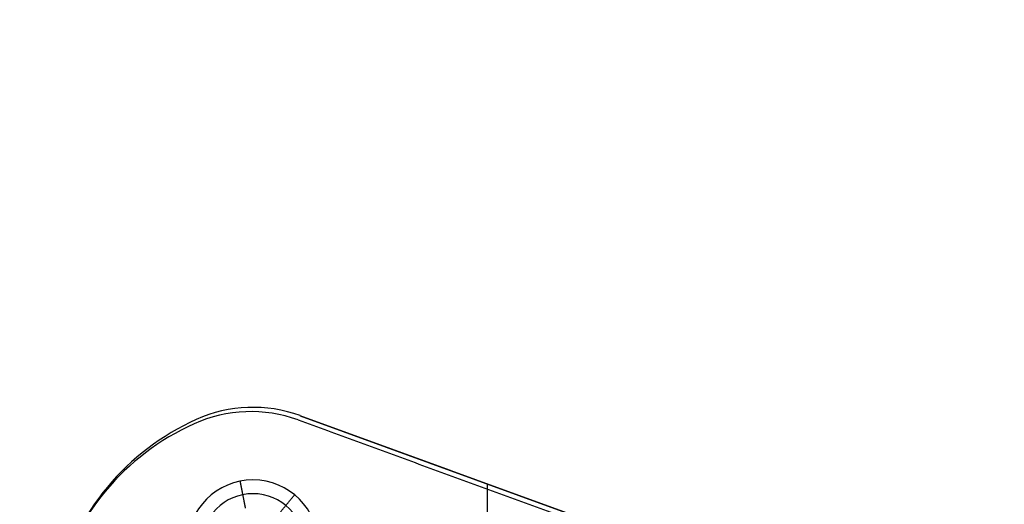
# Model space of a CAD drawing. Header units: millimetres. Extents: x -376 to 374, y -384 to 366.
# Tile 8 of 18: x -243 to -171, y 18 to 53. Entities that reach past the tile are written whole.
import ezdxf

# ---------------------------------------------------------------- set-up
doc = ezdxf.new("R2010")
doc.units = ezdxf.units.MM
doc.header["$MEASUREMENT"] = 0
doc.layers.add('Soround legs', color=7, linetype='Continuous', true_color=0x616161)
doc.layers.add('Soround table top', color=7, linetype='Continuous', true_color=0x4c7c50)

msp = doc.modelspace()

# ---------------------------------------------------------------- linework, layer by layer
at = {"layer": 'Soround legs'}
for p, q in [((-229.916, 24.312, 371.526), (-229.916, 24.312, 373.526)), ((-229.916, 24.312, 373.526), (-229.916, 24.312, 371.526)), ((-229.916, 24.312, 371.526), (-229.916, 24.312, 373.526)), ((-229.916, 24.312, 373.526), (-229.916, 24.312, 371.526)), ((-229.916, 24.312, 371.526), (-229.916, 24.312, 373.526)), ((-229.916, 24.312, 373.526), (-229.916, 24.312, 371.526)), ((-229.916, 24.312, 371.526), (-229.916, 24.312, 373.526)), ((-222.393, 24.589, 373.526), (-188.448, 12.234, 373.526)), ((-222.393, 24.589, 371.526), (-222.393, 24.589, 373.526)), ((-222.393, 24.589, 371.526), (-222.393, 24.589, 373.526)), ((-222.393, 24.589, 373.526), (-222.393, 24.589, 371.526)), ((-188.448, 12.234, 373.526), (-222.393, 24.589, 373.526)), ((-222.393, 24.589, 371.526), (-188.448, 12.234, 371.526)), ((-188.448, 12.234, 371.526), (-222.393, 24.589, 371.526)), ((-222.393, 24.589, 371.526), (-188.448, 12.234, 371.526)), ((-222.393, 24.589, 373.526), (-222.393, 24.589, 371.526)), ((-188.448, 12.234, 373.526), (-222.393, 24.589, 373.526)), ((-222.393, 24.589, 371.526), (-222.393, 24.589, 373.526)), ((-188.448, 12.234, 371.526), (-222.393, 24.589, 371.526)), ((-222.393, 24.589, 373.526), (-188.448, 12.234, 373.526)), ((-222.393, 24.589, 373.526), (-188.448, 12.234, 373.526)), ((-188.448, 12.234, 371.526), (-222.393, 24.589, 371.526)), ((-222.393, 24.589, 371.526), (-188.448, 12.234, 371.526)), ((-222.393, 24.589, 373.526), (-222.393, 24.589, 371.526))]:
    msp.add_line(p, q, dxfattribs=at)
for centre, radius, start, end in [((-225.813, 15.193, 371.526), 10, 70, 114.22627), ((-225.813, 15.193, 371.526), 10, 70, 114.22627), ((-225.813, 15.193, 371.526), 10, 70, 114.22627), ((-225.813, 15.193, 371.526), 10, 70, 114.22627), ((-225.813, 15.193, 371.526), 10, 70, 114.22627), ((-225.813, 15.193, 373.526), 10, 70, 114.22627), ((-225.813, 15.193, 373.526), 10, 70, 114.22627), ((-225.813, 15.193, 373.526), 10, 70, 114.22627), ((-225.813, 15.193, 373.526), 10, 70, 114.22627), ((-225.813, 15.193, 373.526), 10, 70, 114.22627), ((-225.813, 15.193, 373.526), 10, 70, 114.22627), ((-225.813, 15.193, 371.526), 10, 70, 114.22627), ((-225.813, 15.193, 371.526), 10, 70, 114.22627), ((-225.813, 15.193, 371.526), 10, 70, 114.22627), ((-225.813, 15.193, 371.526), 10, 70, 114.22627), ((-225.813, 15.193, 371.526), 10, 70, 114.22627), ((-225.813, 15.193, 373.526), 10, 70, 114.22627), ((-225.813, 15.193, 373.526), 10, 70, 114.22627), ((-225.813, 15.193, 373.526), 10, 70, 114.22627), ((-225.813, 15.193, 371.526), 10, 70, 114.22627), ((-225.813, 15.193, 373.526), 10, 70, 114.22627), ((-225.813, 15.193, 372.526), 10, 70, 114.22627), ((-225.813, 15.193, 373.526), 10, 70, 114.22627), ((-225.813, 15.193, 371.526), 10, 70, 114.22627), ((-225.813, 15.193, 372.526), 10, 70, 114.22627), ((-222.53, 7.897, 371.526), 18, 114.22627, 166.15113), ((-222.53, 7.897, 371.526), 18, 114.22627, 166.15113), ((-222.53, 7.897, 371.526), 18, 114.22627, 166.15113), ((-222.53, 7.897, 371.526), 18, 114.22627, 166.15113), ((-222.53, 7.897, 371.526), 18, 114.22627, 166.15113), ((-222.53, 7.897, 373.526), 18, 114.22627, 166.15113), ((-222.53, 7.897, 373.526), 18, 114.22627, 166.15113), ((-222.53, 7.897, 373.526), 18, 114.22627, 166.15113), ((-222.53, 7.897, 373.526), 18, 114.22627, 166.15113), ((-222.53, 7.897, 373.526), 18, 114.22627, 166.15113), ((-222.53, 7.897, 373.526), 18, 114.22627, 166.15113), ((-222.53, 7.897, 371.526), 18, 114.22627, 166.15113), ((-222.53, 7.897, 371.526), 18, 114.22627, 166.15113), ((-222.53, 7.897, 371.526), 18, 114.22627, 166.15113), ((-222.53, 7.897, 371.526), 18, 114.22627, 166.15113), ((-222.53, 7.897, 373.526), 18, 114.22627, 166.15113), ((-222.53, 7.897, 373.526), 18, 114.22627, 166.15113), ((-222.53, 7.897, 371.526), 18, 114.22627, 166.15113), ((-222.53, 7.897, 373.526), 18, 114.22627, 166.15113), ((-222.53, 7.897, 372.526), 18, 114.22627, 166.15113), ((-222.53, 7.897, 373.526), 18, 114.22627, 166.15113), ((-222.53, 7.897, 371.526), 18, 114.22627, 166.15113), ((-222.53, 7.897, 372.526), 18, 114.22627, 166.15113), ((-225.813, 15.193, 371.526), 4.75, 0, 180), ((-225.813, 15.193, 371.526), 4.75, 0, 180), ((-225.813, 15.193, 371.526), 4.75, 0, 180), ((-225.813, 15.193, 371.526), 4.75, 0, 180), ((-225.813, 15.193, 372.526), 3.75, 0, 180)]:
    msp.add_arc(centre, radius, start, end, dxfattribs=at)
for points in [[(-226.182, 25.186, 373.526), (-226.182, 25.186, 372.526), (-226.182, 25.186, 371.526)], [(-226.182, 25.186, 373.526), (-226.182, 25.186, 372.526), (-226.182, 25.186, 371.526)], [(-229.916, 24.312, 371.526), (-229.916, 24.312, 372.526), (-229.916, 24.312, 373.526)], [(-229.916, 24.312, 373.526), (-229.916, 24.312, 372.526), (-229.916, 24.312, 371.526)], [(-229.916, 24.312, 373.526), (-229.916, 24.312, 372.526), (-229.916, 24.312, 371.526)], [(-229.916, 24.312, 371.526), (-229.916, 24.312, 372.526), (-229.916, 24.312, 373.526)], [(-188.448, 12.234, 371.526), (-205.42, 18.412, 371.526), (-222.393, 24.589, 371.526)], [(-222.393, 24.589, 373.526), (-205.42, 18.412, 373.526), (-188.448, 12.234, 373.526)], [(-222.393, 24.589, 371.526), (-222.393, 24.589, 372.526), (-222.393, 24.589, 373.526)], [(-188.448, 12.234, 372.526), (-205.42, 18.412, 372.526), (-222.393, 24.589, 372.526)], [(-188.448, 12.234, 371.526), (-205.42, 18.412, 371.526), (-222.393, 24.589, 371.526)], [(-222.393, 24.589, 373.526), (-205.42, 18.412, 373.526), (-188.448, 12.234, 373.526)], [(-222.393, 24.589, 371.526), (-222.393, 24.589, 372.526), (-222.393, 24.589, 373.526)], [(-222.393, 24.589, 372.526), (-205.42, 18.412, 372.526), (-188.448, 12.234, 372.526)], [(-222.393, 24.589, 373.526), (-205.42, 18.412, 373.526), (-188.448, 12.234, 373.526)], [(-222.393, 24.589, 373.526), (-205.42, 18.412, 373.526), (-188.448, 12.234, 373.526)], [(-222.393, 24.589, 373.526), (-222.393, 24.589, 372.526), (-222.393, 24.589, 371.526)], [(-222.393, 24.589, 373.526), (-222.393, 24.589, 372.526), (-222.393, 24.589, 371.526)], [(-236.357, 19.422, 373.526), (-236.357, 19.422, 372.526), (-236.357, 19.422, 371.526)], [(-236.357, 19.422, 373.526), (-236.357, 19.422, 372.526), (-236.357, 19.422, 371.526)], [(-226.349, 17.89, 373.526), (-226.544, 18.87, 372.526), (-226.74, 19.851, 371.526)], [(-208.851, 19.661, 373.526), (-208.851, -8.739, 373.526), (-208.851, -37.138, 373.526)], [(-208.851, 19.661, 373.526), (-208.851, 9.591, 373.526), (-208.851, -0.479, 373.526)], [(-224.068, 17.318, 373.526), (-223.434, 18.091, 372.526), (-222.8, 18.864, 371.526)], [(-205.42, 18.412, 371.526), (-205.42, 18.412, 372.526), (-205.42, 18.412, 373.526)], [(-205.42, 18.412, 371.526), (-205.42, 18.412, 372.526), (-205.42, 18.412, 373.526)]]:
    msp.add_open_spline(points, degree=2, dxfattribs=at)
at = {"layer": 'Soround table top'}
for centre, radius, start, end in [((-0.776, -9.05, 376.903), 375, 0, 180), ((-0.776, -9.05, 371.903), 375, 0, 180), ((-0.776, -9.05, 374.403), 375, 0, 180), ((-0.776, -9.05, 371.903), 375, 0, 180), ((-0.776, -9.05, 376.903), 375, 0, 180), ((-0.776, -9.05, 383.903), 368, 0, 180), ((-0.776, -9.05, 390.903), 361, 0, 180), ((-0.776, -9.05, 390.903), 361, 0, 180), ((-225.969, 14.881, 371.903), 10, 70, 114.22627), ((-222.686, 7.586, 371.903), 18, 114.22627, 166.15113)]:
    msp.add_arc(centre, radius, start, end, dxfattribs=at)
msp.add_open_spline([(-222.549, 24.278, 371.903), (-205.576, 18.1, 371.903), (-188.604, 11.923, 371.903)], degree=2, dxfattribs=at)

doc.saveas('drawing.dxf')
